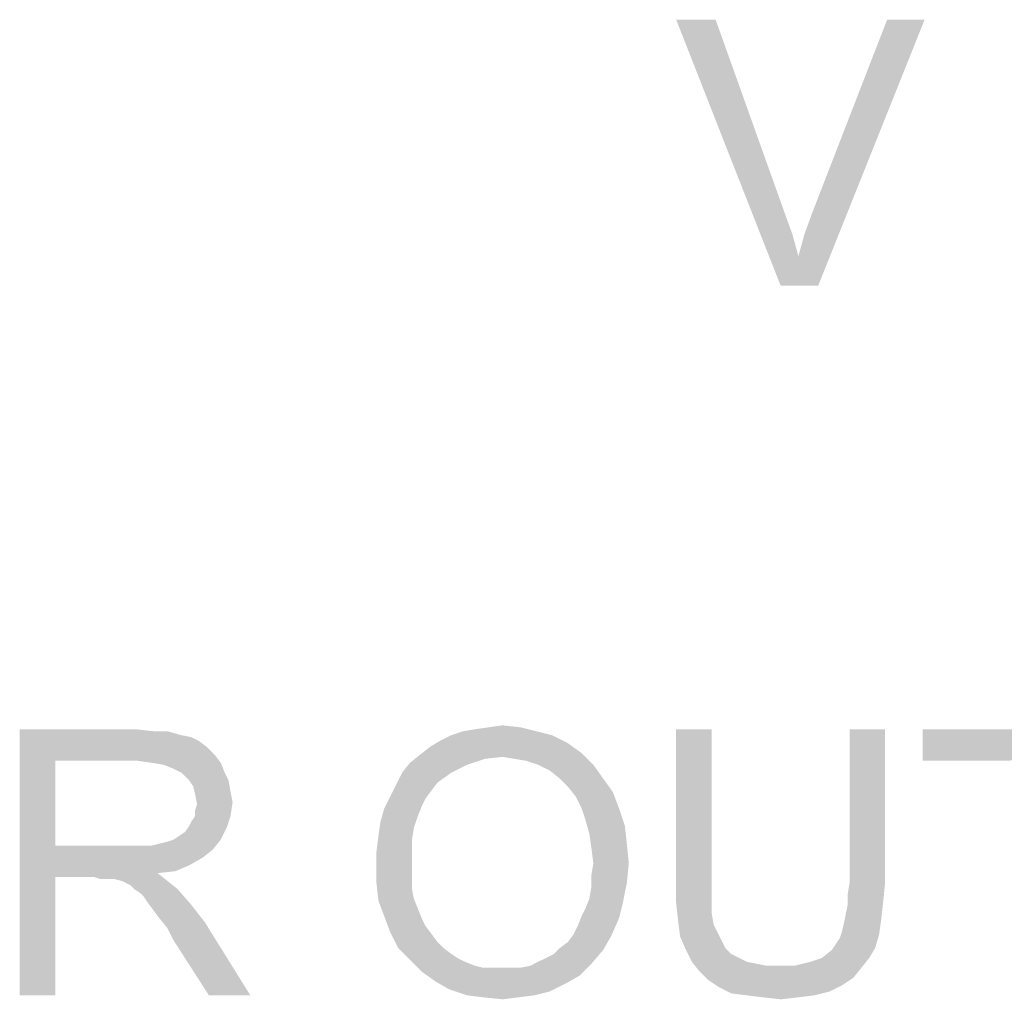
# Model space of a CAD drawing. Header units: millimetres. Extents: x 0 to 594, y 1 to 420.
# Tile 8 of 214: x 151 to 162, y 129 to 141. Entities that reach past the tile are written whole.
import ezdxf

# ---------------------------------------------------------------- set-up
doc = ezdxf.new("R2010")
doc.units = ezdxf.units.MM
doc.header["$LTSCALE"] = 32.67
doc.layers.add('61765N-2-A-2_DXF_TEXT', color=7, linetype='CONTINUOUS')

msp = doc.modelspace()

# ---------------------------------------------------------------- linework, layer by layer
at = {"layer": '61765N-2-A-2_DXF_TEXT', "color": 2, "linetype": 'Continuous'}
for points in [[(158.7886, 140.5187), (159.522, 137.5187), (158.3442, 140.5187)], [(158.7886, 140.5187), (159.5664, 138.3409), (159.522, 137.5187)], [(159.722, 137.852), (159.7886, 138.0965), (161.1442, 140.5187)], [(159.722, 137.852), (161.1442, 140.5187), (159.9442, 137.5187)], [(159.7886, 138.0965), (159.8775, 138.3409), (161.1442, 140.5187)], [(161.1442, 140.5187), (159.8775, 138.3409), (160.722, 140.5187)], [(159.5664, 138.3409), (159.6553, 138.0965), (159.522, 137.5187)], [(159.6553, 138.0965), (159.722, 137.852), (159.522, 137.5187)], [(159.9442, 137.5187), (159.522, 137.5187), (159.722, 137.852)], [(155.9431, 132.4965), (156.0765, 132.5187), (156.5876, 132.5409)], [(155.9431, 132.4965), (156.5876, 132.5409), (156.7654, 132.4965)], [(156.5876, 132.5409), (156.0765, 132.5187), (156.232, 132.5409)], [(156.232, 132.5409), (156.3876, 132.5631), (156.5876, 132.5409)], [(150.9431, 132.5187), (152.2543, 132.5187), (151.3431, 132.1631)], [(151.3431, 132.1631), (150.9431, 129.5187), (150.9431, 132.5187)], [(152.2543, 132.5187), (152.4543, 132.4965), (151.3431, 132.1631)], [(152.6098, 132.4965), (152.7654, 132.452), (151.3431, 132.1631)], [(152.4543, 132.4965), (152.6098, 132.4965), (151.3431, 132.1631)], [(152.7654, 132.452), (152.8765, 132.4298), (151.3431, 132.1631)], [(152.8765, 132.4298), (152.9654, 132.3853), (151.3431, 132.1631)], [(156.9431, 132.452), (155.6765, 132.3853), (155.8098, 132.452)], [(155.6765, 132.3853), (156.9431, 132.452), (157.1209, 132.3631)], [(156.7654, 132.4965), (155.8098, 132.452), (155.9431, 132.4965)], [(155.8098, 132.452), (156.7654, 132.4965), (156.9431, 132.452)], [(158.7431, 132.5187), (158.3431, 130.7853), (158.3431, 132.5187)], [(158.3431, 130.7853), (158.7431, 132.5187), (158.7431, 130.7853)], [(160.6987, 132.5187), (160.2987, 130.7853), (160.2987, 132.5187)], [(160.2987, 130.7853), (160.6987, 132.5187), (160.6987, 130.7853)], [(163.4765, 132.5187), (161.1209, 132.1631), (161.1209, 132.5187)], [(162.0987, 132.1631), (161.1209, 132.1631), (163.4765, 132.5187)], [(152.9654, 132.3853), (153.0543, 132.3187), (151.3431, 132.1631)], [(153.0543, 132.3187), (153.1431, 132.2298), (151.3431, 132.1631)], [(157.2765, 132.252), (155.4543, 132.2298), (155.5654, 132.3187)], [(157.1209, 132.3631), (155.5654, 132.3187), (155.6765, 132.3853)], [(155.5654, 132.3187), (157.1209, 132.3631), (157.2765, 132.252)], [(152.2765, 132.1631), (151.3431, 132.1631), (153.1431, 132.2298)], [(152.432, 132.1409), (152.2765, 132.1631), (153.1431, 132.2298)], [(152.432, 132.1409), (153.1431, 132.2298), (153.2098, 132.1409)], [(156.3876, 132.2076), (155.3431, 132.1409), (155.4543, 132.2298)], [(156.3876, 132.2076), (156.1876, 132.1853), (155.3431, 132.1409)], [(156.3876, 132.2076), (155.4543, 132.2298), (157.2765, 132.252)], [(156.5209, 132.1853), (156.3876, 132.2076), (157.2765, 132.252)], [(156.6543, 132.1631), (156.5209, 132.1853), (157.2765, 132.252)], [(156.7876, 132.1187), (156.6543, 132.1631), (157.2765, 132.252)], [(156.7876, 132.1187), (157.2765, 132.252), (157.4098, 132.1187)], [(151.3431, 132.1631), (151.3431, 131.2076), (150.9431, 129.5187)], [(153.2098, 132.1409), (152.5654, 132.1187), (152.432, 132.1409)], [(152.6765, 132.0742), (152.5654, 132.1187), (153.2098, 132.1409)], [(152.7654, 132.0298), (152.6765, 132.0742), (153.2098, 132.1409)], [(152.7654, 132.0298), (153.2098, 132.1409), (153.2543, 132.0298)], [(155.9876, 132.1187), (155.2543, 132.0298), (155.3431, 132.1409)], [(155.2543, 132.0298), (155.9876, 132.1187), (155.8098, 132.0298)], [(155.3431, 132.1409), (156.1876, 132.1853), (155.9876, 132.1187)], [(157.4098, 132.1187), (156.9209, 132.052), (156.7876, 132.1187)], [(157.032, 131.9631), (156.9209, 132.052), (157.4098, 132.1187)], [(157.032, 131.9631), (157.4098, 132.1187), (157.5209, 131.9631)], [(153.2543, 132.0298), (152.8543, 131.9409), (152.7654, 132.0298)], [(152.8543, 131.9409), (153.2543, 132.0298), (153.2987, 131.9409)], [(155.8098, 132.0298), (155.6543, 131.9187), (155.1876, 131.8965)], [(155.8098, 132.0298), (155.1876, 131.8965), (155.2543, 132.0298)], [(153.2987, 131.9409), (152.8987, 131.8742), (152.8543, 131.9409)], [(152.8987, 131.8742), (153.2987, 131.9409), (153.3209, 131.8076)], [(153.3209, 131.8076), (152.9209, 131.7853), (152.8987, 131.8742)], [(155.5876, 131.8298), (155.1209, 131.7631), (155.1876, 131.8965)], [(155.1876, 131.8965), (155.6543, 131.9187), (155.5876, 131.8298)], [(157.5209, 131.9631), (157.1209, 131.8742), (157.032, 131.9631)], [(157.1209, 131.8742), (157.5209, 131.9631), (157.632, 131.8076)], [(157.632, 131.8076), (157.2098, 131.7631), (157.1209, 131.8742)], [(152.9209, 131.7853), (153.3209, 131.8076), (153.3431, 131.6965)], [(153.3431, 131.6965), (152.9431, 131.6742), (152.9209, 131.7853)], [(155.5209, 131.7409), (155.0543, 131.6298), (155.1209, 131.7631)], [(155.1209, 131.7631), (155.5876, 131.8298), (155.5209, 131.7409)], [(157.2765, 131.6298), (157.2098, 131.7631), (157.632, 131.8076)], [(157.2765, 131.6298), (157.632, 131.8076), (157.6987, 131.6298)], [(152.9209, 131.6076), (152.9431, 131.6742), (153.3431, 131.6965)], [(152.9209, 131.5409), (152.9209, 131.6076), (153.3431, 131.6965)], [(152.9209, 131.5409), (153.3431, 131.6965), (153.3209, 131.5409)], [(155.5209, 131.7409), (155.4765, 131.652), (155.0543, 131.6298)], [(155.0543, 131.6298), (155.4765, 131.652), (155.432, 131.5409)], [(152.8543, 131.4298), (152.8765, 131.4742), (153.3209, 131.5409)], [(152.8543, 131.4298), (153.3209, 131.5409), (153.2765, 131.4076)], [(153.3209, 131.5409), (152.8765, 131.4742), (152.9209, 131.5409)], [(155.432, 131.5409), (155.0098, 131.4742), (155.0543, 131.6298)], [(155.0098, 131.4742), (155.432, 131.5409), (155.3876, 131.4076)], [(157.6987, 131.6298), (157.3209, 131.4965), (157.2765, 131.6298)], [(157.3209, 131.4965), (157.6987, 131.6298), (157.7654, 131.4298)], [(153.2765, 131.4076), (152.8098, 131.3631), (152.8543, 131.4298)], [(155.3876, 131.4076), (154.9876, 131.3187), (155.0098, 131.4742)], [(157.7654, 131.4298), (157.3654, 131.3409), (157.3209, 131.4965)], [(157.3654, 131.3409), (157.7654, 131.4298), (157.7876, 131.2298)], [(152.6765, 131.2742), (152.7431, 131.3187), (153.2765, 131.4076)], [(152.6765, 131.2742), (153.2765, 131.4076), (153.2098, 131.2742)], [(152.7431, 131.3187), (152.8098, 131.3631), (153.2765, 131.4076)], [(155.3654, 131.2742), (154.9654, 131.1409), (154.9876, 131.3187)], [(154.9876, 131.3187), (155.3876, 131.4076), (155.3654, 131.2742)], [(157.7876, 131.2298), (157.3876, 131.1853), (157.3654, 131.3409)], [(151.3431, 131.2076), (151.3431, 130.852), (150.9431, 129.5187)], [(152.432, 131.2076), (153.1209, 131.1631), (151.3431, 130.852)], [(152.3209, 131.2076), (152.432, 131.2076), (151.3431, 130.852)], [(152.1876, 131.2076), (152.3209, 131.2076), (151.3431, 130.852)], [(151.3431, 131.2076), (152.1876, 131.2076), (151.3431, 130.852)], [(152.432, 131.2076), (152.5209, 131.2298), (153.2098, 131.2742)], [(152.432, 131.2076), (153.2098, 131.2742), (153.1209, 131.1631)], [(152.5209, 131.2298), (152.6098, 131.252), (153.2098, 131.2742)], [(153.2098, 131.2742), (152.6098, 131.252), (152.6765, 131.2742)], [(154.9654, 131.1409), (155.3654, 131.2742), (155.3654, 131.1187)], [(157.4098, 131.0076), (157.3876, 131.1853), (157.7876, 131.2298)], [(157.4098, 131.0076), (157.7876, 131.2298), (157.8098, 131.0076)], [(153.1209, 131.1631), (153.0098, 131.0742), (151.3431, 130.852)], [(155.3654, 131.1187), (154.9654, 130.9631), (154.9654, 131.1409)], [(154.9654, 130.9631), (155.3654, 131.1187), (155.3654, 130.9631)], [(153.0098, 131.0742), (152.8543, 130.9853), (151.3431, 130.852)], [(152.8543, 130.9853), (152.6987, 130.9187), (151.3431, 130.852)], [(157.8098, 131.0076), (157.3876, 130.8742), (157.4098, 131.0076)], [(157.3876, 130.8742), (157.8098, 131.0076), (157.7876, 130.7853)], [(152.6987, 130.9187), (152.4987, 130.8965), (151.3431, 130.852)], [(151.7876, 130.852), (151.3431, 130.852), (152.4987, 130.8965)], [(151.8543, 130.8298), (151.7876, 130.852), (152.4987, 130.8965)], [(151.9209, 130.8298), (151.8543, 130.8298), (152.4987, 130.8965)], [(151.9654, 130.8298), (151.9209, 130.8298), (152.4987, 130.8965)], [(152.0098, 130.8298), (151.9654, 130.8298), (152.4987, 130.8965)], [(152.0987, 130.8076), (152.0098, 130.8298), (152.4987, 130.8965)], [(152.0987, 130.8076), (152.4987, 130.8965), (152.6098, 130.8076)], [(155.3654, 130.9631), (155.3654, 130.8298), (154.9654, 130.7853)], [(155.3654, 130.9631), (154.9654, 130.7853), (154.9654, 130.9631)], [(157.7876, 130.7853), (157.3876, 130.7409), (157.3876, 130.8742)], [(150.9431, 129.5187), (151.3431, 130.852), (151.3431, 129.5187)], [(152.6098, 130.8076), (152.1876, 130.7631), (152.0987, 130.8076)], [(152.232, 130.7187), (152.1876, 130.7631), (152.6098, 130.8076)], [(152.232, 130.7187), (152.6098, 130.8076), (152.7209, 130.7187)], [(154.9654, 130.7853), (155.3654, 130.8298), (155.3654, 130.7187)], [(155.3654, 130.7187), (154.9876, 130.5853), (154.9654, 130.7853)], [(157.3654, 130.6076), (157.3876, 130.7409), (157.7876, 130.7853)], [(157.3654, 130.6076), (157.7876, 130.7853), (157.7431, 130.5631)], [(158.7431, 130.7853), (158.7431, 130.6076), (158.3431, 130.5631)], [(158.7431, 130.7853), (158.3431, 130.5631), (158.3431, 130.7853)], [(160.6987, 130.7853), (160.2765, 130.652), (160.2987, 130.7853)], [(160.2765, 130.652), (160.6987, 130.7853), (160.6765, 130.5631)], [(152.7209, 130.7187), (152.2987, 130.6742), (152.232, 130.7187)], [(152.3431, 130.6298), (152.2987, 130.6742), (152.7209, 130.7187)], [(152.3876, 130.5631), (152.3431, 130.6298), (152.7209, 130.7187)], [(152.3876, 130.5631), (152.7209, 130.7187), (152.8765, 130.5409)], [(155.3654, 130.7187), (155.3876, 130.6076), (154.9876, 130.5853)], [(160.6765, 130.5631), (160.2765, 130.5409), (160.2765, 130.652)], [(152.8765, 130.5409), (152.4543, 130.4742), (152.3876, 130.5631)], [(152.5209, 130.3853), (152.4543, 130.4742), (152.8765, 130.5409)], [(152.5209, 130.3853), (152.8765, 130.5409), (153.032, 130.3409)], [(154.9876, 130.5853), (155.3876, 130.6076), (155.432, 130.4965)], [(155.432, 130.4965), (155.0543, 130.4076), (154.9876, 130.5853)], [(157.2765, 130.4076), (157.3209, 130.4965), (157.7431, 130.5631)], [(157.2765, 130.4076), (157.7431, 130.5631), (157.6987, 130.3853)], [(157.7431, 130.5631), (157.3209, 130.4965), (157.3654, 130.6076)], [(158.3431, 130.5631), (158.7431, 130.6076), (158.7431, 130.452)], [(158.7431, 130.452), (158.3654, 130.3631), (158.3431, 130.5631)], [(160.2543, 130.4298), (160.2765, 130.5409), (160.6765, 130.5631)], [(160.2543, 130.4298), (160.6765, 130.5631), (160.6543, 130.3631)], [(155.0543, 130.4076), (155.432, 130.4965), (155.4765, 130.3853)], [(158.3654, 130.3631), (158.7431, 130.452), (158.7654, 130.3187)], [(160.6543, 130.3631), (160.232, 130.3187), (160.2543, 130.4298)], [(153.032, 130.3409), (152.6098, 130.2742), (152.5209, 130.3853)], [(152.6765, 130.1409), (152.6098, 130.2742), (153.032, 130.3409)], [(153.0765, 129.5187), (152.6765, 130.1409), (153.032, 130.3409)], [(153.0765, 129.5187), (153.032, 130.3409), (153.5431, 129.5187)], [(155.4765, 130.3853), (155.1209, 130.2298), (155.0543, 130.4076)], [(155.4765, 130.3853), (155.5209, 130.2965), (155.1209, 130.2298)], [(157.1876, 130.2076), (157.232, 130.2965), (157.6987, 130.3853)], [(157.1876, 130.2076), (157.6987, 130.3853), (157.6098, 130.1853)], [(157.6987, 130.3853), (157.232, 130.2965), (157.2765, 130.4076)], [(158.7654, 130.3187), (158.3876, 130.1853), (158.3654, 130.3631)], [(158.7654, 130.3187), (158.8098, 130.2298), (158.3876, 130.1853)], [(160.2098, 130.2298), (160.232, 130.3187), (160.6543, 130.3631)], [(160.2098, 130.2298), (160.6543, 130.3631), (160.632, 130.2076)], [(155.1209, 130.2298), (155.5209, 130.2965), (155.5876, 130.2076)], [(155.5876, 130.2076), (155.2098, 130.052), (155.1209, 130.2298)], [(155.5876, 130.2076), (155.6543, 130.1187), (155.2098, 130.052)], [(157.6098, 130.1853), (157.1209, 130.1187), (157.1876, 130.2076)], [(158.3876, 130.1853), (158.8098, 130.2298), (158.8543, 130.1409)], [(160.1431, 130.0965), (160.1876, 130.1631), (160.632, 130.2076)], [(160.1431, 130.0965), (160.632, 130.2076), (160.5876, 130.052)], [(160.632, 130.2076), (160.1876, 130.1631), (160.2098, 130.2298)], [(155.2098, 130.052), (155.6543, 130.1187), (155.7209, 130.052)], [(157.032, 130.052), (157.1209, 130.1187), (157.6098, 130.1853)], [(157.032, 130.052), (157.6098, 130.1853), (157.5209, 130.0298)], [(158.8543, 130.1409), (158.4543, 130.0298), (158.3876, 130.1853)], [(158.8543, 130.1409), (158.8987, 130.052), (158.4543, 130.0298)], [(160.5876, 130.052), (160.0987, 130.0298), (160.1431, 130.0965)], [(155.7209, 130.052), (155.3431, 129.9187), (155.2098, 130.052)], [(155.7209, 130.052), (155.8098, 129.9853), (155.3431, 129.9187)], [(155.8098, 129.9853), (155.8765, 129.9409), (155.3431, 129.9187)], [(156.7876, 129.8965), (156.8765, 129.9409), (157.5209, 130.0298)], [(156.7876, 129.8965), (157.5209, 130.0298), (157.3876, 129.8742)], [(156.8765, 129.9409), (156.9654, 129.9853), (157.5209, 130.0298)], [(157.5209, 130.0298), (156.9654, 129.9853), (157.032, 130.052)], [(158.4543, 130.0298), (158.8987, 130.052), (158.9654, 129.9853)], [(158.9654, 129.9853), (158.5209, 129.8965), (158.4543, 130.0298)], [(158.9654, 129.9853), (159.0543, 129.9409), (158.5209, 129.8965)], [(159.9876, 129.9409), (160.0987, 130.0298), (160.5876, 130.052)], [(159.9876, 129.9409), (160.5876, 130.052), (160.5209, 129.9409)], [(155.3431, 129.9187), (155.8765, 129.9409), (155.9654, 129.8965)], [(155.9654, 129.8965), (155.4765, 129.7853), (155.3431, 129.9187)], [(155.9654, 129.8965), (156.0765, 129.852), (155.4765, 129.7853)], [(156.5876, 129.8298), (156.6987, 129.852), (157.3876, 129.8742)], [(156.5876, 129.8298), (157.3876, 129.8742), (157.2543, 129.7409)], [(157.3876, 129.8742), (156.6987, 129.852), (156.7876, 129.8965)], [(158.5209, 129.8965), (159.0543, 129.9409), (159.1431, 129.8965)], [(159.1431, 129.8965), (158.6098, 129.7853), (158.5209, 129.8965)], [(159.1431, 129.8965), (159.2543, 129.8742), (158.6098, 129.7853)], [(159.2543, 129.8742), (159.3654, 129.852), (158.6098, 129.7853)], [(159.6765, 129.852), (159.8543, 129.8965), (160.5209, 129.9409)], [(159.6765, 129.852), (160.5209, 129.9409), (160.432, 129.8298)], [(160.5209, 129.9409), (159.8543, 129.8965), (159.9876, 129.9409)], [(156.0765, 129.852), (156.1654, 129.8298), (155.4765, 129.7853)], [(156.4765, 129.8298), (156.5876, 129.8298), (155.4765, 129.7853)], [(156.3654, 129.8298), (156.4765, 129.8298), (155.4765, 129.7853)], [(156.2765, 129.8298), (156.3654, 129.8298), (155.4765, 129.7853)], [(156.1654, 129.8298), (156.2765, 129.8298), (155.4765, 129.7853)], [(157.2543, 129.7409), (155.4765, 129.7853), (156.5876, 129.8298)], [(157.2543, 129.7409), (155.632, 129.6742), (155.4765, 129.7853)], [(159.6765, 129.852), (160.432, 129.8298), (158.6098, 129.7853)], [(159.4765, 129.852), (159.6765, 129.852), (158.6098, 129.7853)], [(159.3654, 129.852), (159.4765, 129.852), (158.6098, 129.7853)], [(158.6098, 129.7853), (160.432, 129.8298), (160.3431, 129.7187)], [(160.3431, 129.7187), (158.6987, 129.6965), (158.6098, 129.7853)], [(155.632, 129.6742), (157.2543, 129.7409), (157.0987, 129.652)], [(157.0987, 129.652), (155.7876, 129.5853), (155.632, 129.6742)], [(155.7876, 129.5853), (157.0987, 129.652), (156.9209, 129.5631)], [(158.6987, 129.6965), (160.3431, 129.7187), (160.2098, 129.6298)], [(160.2098, 129.6298), (158.832, 129.6076), (158.6987, 129.6965)], [(156.9209, 129.5631), (155.9876, 129.5187), (155.7876, 129.5853)], [(155.9876, 129.5187), (156.9209, 129.5631), (156.7431, 129.5187)], [(158.832, 129.6076), (160.2098, 129.6298), (160.0765, 129.5631)], [(160.0765, 129.5631), (158.9654, 129.5409), (158.832, 129.6076)], [(159.1431, 129.5187), (158.9654, 129.5409), (160.0765, 129.5631)], [(159.1431, 129.5187), (160.0765, 129.5631), (159.8987, 129.5187)], [(156.7431, 129.5187), (156.1654, 129.4965), (155.9876, 129.5187)], [(156.1654, 129.4965), (156.7431, 129.5187), (156.5654, 129.4965)], [(156.5654, 129.4965), (156.3876, 129.4742), (156.1654, 129.4965)], [(159.8987, 129.5187), (159.3209, 129.4965), (159.1431, 129.5187)], [(159.3209, 129.4965), (159.8987, 129.5187), (159.7209, 129.4965)], [(159.7209, 129.4965), (159.5209, 129.4742), (159.3209, 129.4965)]]:
    msp.add_solid(points, dxfattribs=at)

doc.saveas('drawing.dxf')
